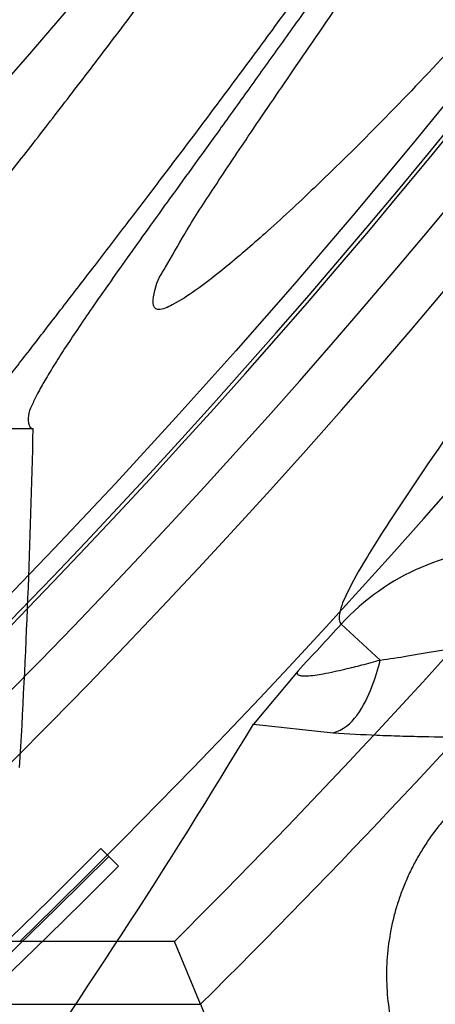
# Model space of a CAD drawing. Header units: millimetres. Extents: x 0 to 297, y 0 to 210.
# Tile 87 of 256: x 141.6866 to 141.7186, y 93.1453 to 93.2211. Entities that reach past the tile are written whole.
import ezdxf

# ---------------------------------------------------------------- set-up
doc = ezdxf.new("R2010")
doc.units = ezdxf.units.MM
doc.header["$LTSCALE"] = 16.335
doc.layers.get('0').update_dxf_attribs({"linetype": 'CONTINUOUS'})
for name, color, linetype in [('01_GLOBAL', 7, 'CONTINUOUS'), ('INTFCLR_1', 7, 'CONTINUOUS'), ('INTFCLR_144815', 7, 'CONTINUOUS')]:
    doc.layers.add(name, color=color, linetype=linetype)

msp = doc.modelspace()

# ---------------------------------------------------------------- linework, layer by layer
at = {"color": 7, "linetype": 'Continuous'}
msp.add_circle((142.5788034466, 92.2083412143), 3.42, dxfattribs=at)
at = {"color": 9, "linetype": 'Continuous'}
msp.add_arc((142.5788034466, 92.2083412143), 3.3761688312, 92.9674534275, 177.0325465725, dxfattribs=at)
at = {"layer": '01_GLOBAL', "color": 7, "linetype": 'Continuous'}
msp.add_circle((142.5788034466, 92.2083412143), 3.465, dxfattribs=at)
at = {"layer": 'INTFCLR_1', "color": 6, "linetype": 'Continuous'}
for radius in [0.5431065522, 0.5161422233]:
    msp.add_arc((141.273551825, 93.5765928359), radius, 270, 90.00000002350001, dxfattribs=at)
for points, knots in [([(141.6277114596, 93.9635928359), (141.62722335, 93.9635928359), (141.6272941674, 93.9616186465), (141.6286240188, 93.9602168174), (141.6303773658, 93.9574436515), (141.6330579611, 93.9541787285), (141.636536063, 93.9498851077), (141.6409148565, 93.9446589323), (141.6460561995, 93.938503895), (141.6515635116, 93.9318371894), (141.6570035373, 93.92513003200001), (141.6620669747, 93.9187433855), (141.6667156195, 93.9127488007), (141.6709428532, 93.907173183), (141.6747632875, 93.9020253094), (141.678203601, 93.89729346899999), (141.6812975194, 93.892957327), (141.684076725, 93.8889918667), (141.6865629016, 93.8853864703), (141.6887839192, 93.8821174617), (141.6907670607, 93.879157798), (141.6925435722, 93.87647309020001), (141.6941233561, 93.874058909), (141.6955259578, 93.8718932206), (141.6967707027, 93.86995357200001), (141.6978866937, 93.8681999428), (141.6988796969, 93.86662771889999), (141.6997620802, 93.86522135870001), (141.7005836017, 93.8639042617), (141.7014128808, 93.86256652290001), (141.7023097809, 93.86111046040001), (141.7032931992, 93.8595026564), (141.7043734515, 93.85772284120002), (141.7055619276, 93.8557478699), (141.706875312, 93.8535443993), (141.7083246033, 93.8510862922), (141.7099237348, 93.84834019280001), (141.7116817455, 93.8452798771), (141.7136163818, 93.8418602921), (141.7157436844, 93.8380349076), (141.7180830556, 93.833744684), (141.7206593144, 93.82891480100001), (141.7234900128, 93.82347305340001), (141.726590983, 93.8173359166), (141.7299816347, 93.810401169), (141.7336899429, 93.8025259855), (141.7377398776, 93.7935382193), (141.7421529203, 93.78321811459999), (141.7469453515, 93.7713014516), (141.7521299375, 93.7574106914), (141.7576364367, 93.74122679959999), (141.7631009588, 93.7231958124), (141.7681397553, 93.7040775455), (141.7724835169, 93.68473862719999), (141.7760959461, 93.6653468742), (141.7789762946, 93.645979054), (141.7811396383, 93.6266321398), (141.78259316, 93.6073517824), (141.7833500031, 93.5881192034), (141.7834187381, 93.5689647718), (141.782807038, 93.54987085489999), (141.7815194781, 93.5308399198), (141.7795595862, 93.51188722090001), (141.7769236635, 93.4929746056), (141.7736112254, 93.47412732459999), (141.7696058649, 93.4553044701), (141.7649044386, 93.43652991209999), (141.7595680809, 93.41806413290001), (141.7539109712, 93.4008043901), (141.7483372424, 93.3854818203), (141.7431614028, 93.3723954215), (141.7384031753, 93.3611505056), (141.7340415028, 93.3514143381), (141.7300563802, 93.34293319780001), (141.7264192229, 93.3354991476), (141.7231040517, 93.3289574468), (141.7200858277, 93.32318225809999), (141.7173473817, 93.3180790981), (141.7148681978, 93.3135654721), (141.7126227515, 93.30956018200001), (141.7105887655, 93.305996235), (141.7087453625, 93.3028169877), (141.7070795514, 93.29998482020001), (141.705579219, 93.29746570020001), (141.7042282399, 93.2952218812), (141.7030062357, 93.2932118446), (141.701896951, 93.29140311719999), (141.7008702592, 93.2897422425), (141.6998448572, 93.28809591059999), (141.698741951, 93.2863382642), (141.697495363, 93.2843681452), (141.6960930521, 93.28217288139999), (141.6945138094, 93.27972619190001), (141.6927331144, 93.2769994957), (141.6907308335, 93.2739717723), (141.6884841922, 93.27062245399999), (141.6859642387, 93.26692415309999), (141.6831423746, 93.2628508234), (141.6799866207, 93.2583791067), (141.6764721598, 93.2534967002), (141.6725652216, 93.248182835), (141.668231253, 93.2424190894), (141.6634587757, 93.2362207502), (141.6582464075, 93.2296072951), (141.6526341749, 93.2226555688), (141.646910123, 93.21570810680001), (141.6415439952, 93.20927720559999), (141.6369559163, 93.20380754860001), (141.633315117, 93.19932400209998), (141.6305101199, 93.19592415), (141.6286771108, 93.1930397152), (141.6273060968, 93.1916061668), (141.6272194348, 93.1895928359), (141.6277114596, 93.1895928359)], [0, 0, 0, 0, 0.0017146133, 0.0041239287, 0.0077631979, 0.0127375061, 0.019147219, 0.0271011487, 0.0367138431, 0.0473099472, 0.0574795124, 0.0670486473, 0.07593967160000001, 0.0841262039, 0.0916267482, 0.0984583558, 0.1046766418, 0.1103381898, 0.1154683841, 0.1200606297, 0.1242209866, 0.1279830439, 0.1313690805, 0.1343557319, 0.1370466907, 0.1394649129, 0.141657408, 0.1435788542, 0.1452969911, 0.147110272, 0.1491076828, 0.1513042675, 0.1537308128, 0.1564212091, 0.1594011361, 0.1627417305, 0.1664450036, 0.1705638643, 0.1751393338, 0.1802462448, 0.1859394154, 0.1923045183, 0.1994748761, 0.2074861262, 0.2164579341, 0.2265900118, 0.2380620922, 0.2510852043, 0.2660147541, 0.2831767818, 0.3031618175, 0.3260557, 0.3493456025, 0.3725974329, 0.3956655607, 0.4186206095, 0.4413650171, 0.4640353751, 0.4865253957, 0.5089623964, 0.531306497, 0.5536180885, 0.5759523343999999, 0.598223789, 0.6206818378, 0.6431588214, 0.6658101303, 0.6886542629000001, 0.710664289, 0.7296002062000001, 0.7459208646, 0.7600932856, 0.7724882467, 0.7833944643, 0.793008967, 0.8015592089, 0.8091555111, 0.8158987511, 0.8219029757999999, 0.8272448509, 0.832028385, 0.8363175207, 0.8401542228, 0.8435703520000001, 0.8466171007, 0.8493545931, 0.8518335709, 0.8540704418, 0.8562135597, 0.8586467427, 0.8613594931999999, 0.864403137, 0.8677972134, 0.87158895, 0.8758429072, 0.8805481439, 0.8857559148, 0.8915631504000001, 0.8979547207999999, 0.9049814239, 0.9126947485, 0.9211229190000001, 0.9303127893, 0.9401736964, 0.9507020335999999, 0.9616958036, 0.9717974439, 0.9801138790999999, 0.9868020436, 0.9920080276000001, 0.9957951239, 0.9982716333, 1, 1, 1, 1]), ([(141.6277114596, 93.1895928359), (141.628171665, 93.1895928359), (141.6293857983, 93.19006169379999), (141.6315047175, 93.19118839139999), (141.6344755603, 93.1931057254), (141.6382959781, 93.1958294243), (141.6430293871, 93.1994736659), (141.6486619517, 93.204090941), (141.6548706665, 93.2094848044), (141.6611699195, 93.2152477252), (141.6671157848, 93.2209450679), (141.6725640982, 93.22637349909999), (141.6775235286, 93.2314965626), (141.6820174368, 93.23628843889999), (141.6860792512, 93.24074344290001), (141.6897364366, 93.2448601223), (141.6930192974, 93.248641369), (141.695970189, 93.25211257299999), (141.6986132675, 93.2552811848), (141.7009775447, 93.25816358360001), (141.7030883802, 93.2607771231), (141.7049778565, 93.2631493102), (141.7066938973, 93.26533073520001), (141.7083843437, 93.267503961), (141.7101852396, 93.2698473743), (141.7120971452, 93.2723692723), (141.7139888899, 93.2749001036), (141.7158471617, 93.2774191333), (141.7177807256, 93.2800762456), (141.719921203, 93.2830619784), (141.7223135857, 93.2864552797), (141.7249869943, 93.2903210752), (141.7279695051, 93.29472983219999), (141.7312859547, 93.2997545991), (141.7349620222, 93.3054853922), (141.739037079, 93.3120481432), (141.7435494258, 93.3195877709), (141.7485344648, 93.32828125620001), (141.7540294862, 93.3383627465), (141.760066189, 93.3501066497), (141.766684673, 93.36392390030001), (141.7737557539, 93.3800111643), (141.780825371, 93.39786298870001), (141.7874356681, 93.4166847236), (141.7933066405, 93.4357633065), (141.7983875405, 93.454912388), (141.8026952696, 93.4741114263), (141.8062277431, 93.4932588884), (141.8090134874, 93.5124067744), (141.811058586, 93.53147350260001), (141.8123825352, 93.5504894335), (141.8129971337, 93.5694357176), (141.8129122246, 93.5883156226), (141.8121342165, 93.6071403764), (141.8106673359, 93.62589803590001), (141.8085112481, 93.6445966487), (141.8056642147, 93.6632334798), (141.8021262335, 93.68178000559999), (141.7978831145, 93.7002777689), (141.7929277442, 93.71870359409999), (141.7872355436, 93.7370788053), (141.7808222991, 93.75530999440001), (141.7739442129, 93.77270942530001), (141.7670434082, 93.78846903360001), (141.7605810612, 93.8020326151), (141.7546880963, 93.8135696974), (141.7493295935, 93.823472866), (141.7444701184, 93.8320171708), (141.7400702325, 93.83943301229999), (141.7360941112, 93.8458959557), (141.7325006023, 93.8515538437), (141.7292596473, 93.8565142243), (141.726339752, 93.8608753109), (141.7237187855, 93.86470654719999), (141.7213647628, 93.8680818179), (141.7192605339, 93.87104888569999), (141.717372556, 93.87367216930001), (141.7156764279, 93.8759981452), (141.7140548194, 93.87819543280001), (141.7123690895, 93.88045363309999), (141.7105117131, 93.88291035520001), (141.7085985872, 93.8854056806), (141.7066793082, 93.8878747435), (141.7047357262, 93.8903431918), (141.7026024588, 93.8930148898), (141.7002196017, 93.8959525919), (141.69755058, 93.8991866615), (141.6945697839, 93.9027308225), (141.6912418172, 93.90660370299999), (141.6875371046, 93.9108152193), (141.6834171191, 93.91537787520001), (141.6788518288, 93.92028969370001), (141.6738154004, 93.9255385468), (141.6682758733, 93.9311042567), (141.6622344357, 93.93693821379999), (141.6557918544, 93.9428789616), (141.6493931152, 93.94847737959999), (141.6435362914, 93.95331061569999), (141.6386043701, 93.9571286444), (141.6346411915, 93.9599686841), (141.6315795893, 93.9619541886), (141.6294126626, 93.96311226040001), (141.6281767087, 93.9635928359), (141.6277114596, 93.9635928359)], [0, 0, 0, 0, 0.0015510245, 0.0042404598, 0.008161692, 0.0134191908, 0.0200669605, 0.0282845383, 0.0379646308, 0.04778133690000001, 0.0570562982, 0.0657163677, 0.0737008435, 0.0810864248, 0.08785639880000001, 0.09401872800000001, 0.09964461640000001, 0.1047327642, 0.1093734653, 0.1135510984, 0.1172970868, 0.1206958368, 0.1237721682, 0.1266512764, 0.1299751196, 0.1337328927, 0.1373171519, 0.1406241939, 0.1442827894, 0.1483924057, 0.1530055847, 0.1582756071, 0.1642330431, 0.1709447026, 0.1785661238, 0.1871788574, 0.1969791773, 0.2081785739, 0.2209513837, 0.2356728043, 0.2526768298, 0.2725784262, 0.2948857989, 0.3173719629, 0.3397942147, 0.362144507, 0.3841260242, 0.4060931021, 0.4277499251, 0.4493238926, 0.4707068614, 0.4919794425, 0.5131973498, 0.5343237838, 0.5554641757, 0.5765947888, 0.5977467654, 0.6189899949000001, 0.6402145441, 0.6616941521, 0.6832817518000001, 0.7050322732, 0.7268136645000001, 0.7463228, 0.7630041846, 0.7774428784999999, 0.7899800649, 0.8009502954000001, 0.8105690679, 0.8190401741, 0.8265233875, 0.8331581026, 0.8390096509, 0.8442114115, 0.8488026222, 0.8528784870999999, 0.8564706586, 0.8596954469, 0.8625805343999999, 0.8656744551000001, 0.8691928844, 0.8729603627, 0.8762716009, 0.879732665, 0.8835489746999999, 0.8877941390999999, 0.8924809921, 0.8976810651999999, 0.9034017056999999, 0.9096904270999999, 0.916584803, 0.9241199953, 0.932290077, 0.9411002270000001, 0.9505839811, 0.960593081, 0.9706330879, 0.9792338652, 0.9861845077, 0.991642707, 0.9956806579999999, 0.9984319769, 1, 1, 1, 1])]:
    msp.add_open_spline(points, degree=3, knots=knots, dxfattribs=at)
at = {"layer": 'INTFCLR_1', "color": 9, "linetype": 'Continuous'}
for points, knots in [([(141.7274621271, 93.7444100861), (141.7315912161, 93.73260804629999), (141.7390893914, 93.7083558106), (141.7462276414, 93.6771830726), (141.7497519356, 93.6563636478), (141.7511690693, 93.6465420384), (141.7520562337, 93.63993331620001), (141.7542266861, 93.62172821), (141.7563129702, 93.5917074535), (141.7560193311, 93.56158016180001), (141.75492511, 93.5431617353), (141.7544248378, 93.53644044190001), (141.7535799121, 93.5264371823), (141.7512498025, 93.5051367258), (141.7458257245, 93.4730218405), (141.7391945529, 93.44635307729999), (141.7346932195, 93.43104762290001), (141.7328673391, 93.4250457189), (141.7295794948, 93.4147503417), (141.7226337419, 93.3948776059), (141.7115361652, 93.3677887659), (141.7001192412, 93.3445285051), (141.6927555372, 93.3309518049), (141.6900841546, 93.32616319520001), (141.6861147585, 93.3191771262), (141.6775648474, 93.3047783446), (141.6639972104, 93.28405809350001), (141.6473654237, 93.26144055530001), (141.6353721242, 93.2466858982), (141.6284582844, 93.2385874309), (141.6258517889, 93.2355648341), (141.6214530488, 93.2305373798), (141.6133270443, 93.2214911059), (141.6044845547, 93.2120682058), (141.5965053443, 93.2037254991), (141.5917239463, 93.1987068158), (141.5879282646, 93.1946089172), (141.5854794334, 93.19177211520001), (141.5841304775, 93.1899788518), (141.5835709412, 93.18902726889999), (141.5832318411, 93.1883445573), (141.5833749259, 93.1874561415), (141.5852684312, 93.18784244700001), (141.5873513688, 93.1888408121), (141.5911230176, 93.19087984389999), (141.5947207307, 93.1931715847), (141.5976748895, 93.1951401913), (141.5995705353, 93.1964436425), (141.602756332, 93.1986733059), (141.6078515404, 93.20240372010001), (141.6149715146, 93.20793848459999), (141.62561538, 93.21669735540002), (141.6351418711, 93.22524116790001), (141.6434777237, 93.2332353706), (141.649452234, 93.23913163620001), (141.6602195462, 93.2502334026), (141.6755659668, 93.26754542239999), (141.6935858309, 93.2905631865), (141.7064887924, 93.3094194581), (141.7141583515, 93.3216829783), (141.7169899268, 93.32634221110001), (141.721250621, 93.3334910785), (141.7303494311, 93.3495428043), (141.743335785, 93.375597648), (141.7522698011, 93.3973723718), (141.7564146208, 93.40865082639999)], [0, 0, 0, 0, 0.0419354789, 0.08505031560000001, 0.1071497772, 0.1127379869, 0.1183317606, 0.1295131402, 0.1742263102, 0.2191466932, 0.230445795, 0.2361065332, 0.241751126, 0.2641147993, 0.3079545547, 0.3508736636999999, 0.3561840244, 0.3614616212, 0.3719139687, 0.3924297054, 0.4320526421, 0.4700131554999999, 0.4792642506, 0.483852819, 0.4884035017, 0.5062126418, 0.5400088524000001, 0.5714206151, 0.6003317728, 0.6037560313, 0.6071340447, 0.6137178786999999, 0.6261602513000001, 0.6479155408, 0.6570536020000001, 0.6648783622, 0.6711643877, 0.6757843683, 0.6774462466, 0.6786751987, 0.6794900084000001, 0.6799813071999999, 0.6813020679, 0.6842478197, 0.6888651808, 0.6950795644, 0.6987591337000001, 0.70073729, 0.7027989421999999, 0.7117993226, 0.7219139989, 0.7330405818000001, 0.7580265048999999, 0.7648041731, 0.7717766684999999, 0.7861782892, 0.816667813, 0.8493175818, 0.8841610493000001, 0.8932352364, 0.8978283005, 0.9024468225, 0.9211469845, 0.9596997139, 1, 1, 1, 1]), ([(141.5894748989, 93.1895928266), (141.5892979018, 93.1895928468), (141.5888645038, 93.1896782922), (141.5888868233, 93.190457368), (141.5893505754, 93.1912589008), (141.5901524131, 93.1924502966), (141.5913747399, 93.19393289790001), (141.5929802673, 93.19575471), (141.5949656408, 93.1978911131), (141.5971947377, 93.2002239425), (141.5996190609, 93.2027196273), (141.6031782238, 93.2063557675), (141.6105296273, 93.21384324), (141.6195432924, 93.22320786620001), (141.6278287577, 93.2322027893), (141.6323134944, 93.2372021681), (141.6349707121, 93.240207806), (141.642015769, 93.24825737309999), (141.6542358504, 93.2629238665), (141.6711890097, 93.2854196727), (141.6850238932, 93.3060388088), (141.6937443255, 93.3203727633), (141.6977917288, 93.32732574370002), (141.7005148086, 93.332090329), (141.7080176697, 93.34559306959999), (141.7196527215, 93.3687304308), (141.7309710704, 93.39569854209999), (141.7380553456, 93.41548603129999), (141.7414080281, 93.4257353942), (141.74326968, 93.43170979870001), (141.7478571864, 93.44693850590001), (141.754617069, 93.4734775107), (141.7601493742, 93.50545404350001), (141.7625257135, 93.5266628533), (141.7633872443, 93.5366215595), (141.7638973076, 93.5433123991), (141.7650129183, 93.56164671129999), (141.7653124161, 93.591641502), (141.7631848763, 93.6215275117), (141.7609722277, 93.63964749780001), (141.7600677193, 93.64622607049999), (141.758622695, 93.65600410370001), (141.7550282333, 93.6767350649), (141.7477475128, 93.7077732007), (141.7401050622, 93.7319029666), (141.7358975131, 93.7436438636)], [0, 0, 0, 0, 0.0008731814, 0.0017184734, 0.0032338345, 0.0055641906, 0.008732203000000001, 0.0127298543, 0.0175349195, 0.0231216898, 0.028646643, 0.0346996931, 0.0482229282, 0.0804128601, 0.09881585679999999, 0.1085510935, 0.1135452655, 0.1186072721, 0.1613234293, 0.207686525, 0.2575125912, 0.2837456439, 0.2904463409, 0.297201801, 0.3108185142, 0.3666506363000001, 0.4248611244, 0.4549770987, 0.470314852, 0.4780577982, 0.4858479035, 0.548777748, 0.6130125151, 0.6457681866, 0.6540348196, 0.6623247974, 0.6788712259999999, 0.7446474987, 0.8101274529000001, 0.8265054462, 0.8346996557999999, 0.8428862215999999, 0.8752668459, 0.9384715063, 1, 1, 1, 1]), ([(141.7649089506, 93.40958046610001), (141.7606921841, 93.39835655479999), (141.7516012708, 93.3766851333), (141.7383996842, 93.35077737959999), (141.729153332, 93.334819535), (141.7248221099, 93.3277097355), (141.7219426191, 93.32307423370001), (141.7141390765, 93.3108664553), (141.7010108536, 93.29209676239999), (141.682686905, 93.26919478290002), (141.6670865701, 93.25197248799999), (141.6561431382, 93.24092770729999), (141.6500687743, 93.23505894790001), (141.641588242, 93.22709638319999), (141.6318993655, 93.2185878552), (141.6210804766, 93.2098664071), (141.6138416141, 93.2043518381), (141.6086624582, 93.2006343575), (141.6054252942, 93.19841171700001), (141.6034970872, 93.1971115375), (141.6005042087, 93.19514859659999), (141.596782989, 93.19285223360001), (141.5933015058, 93.19093154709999), (141.5910052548, 93.189929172), (141.589904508, 93.1895927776), (141.5894748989, 93.1895928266)], [0, 0, 0, 0, 0.1254315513, 0.2455803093, 0.303919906, 0.3183349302, 0.3326730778, 0.3610075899, 0.4699051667, 0.5720939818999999, 0.66765685, 0.7128428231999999, 0.7347306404, 0.7560139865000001, 0.8345380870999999, 0.8695395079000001, 0.9013775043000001, 0.9297258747, 0.9362221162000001, 0.9424563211, 0.9540556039, 0.9736565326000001, 0.9882336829, 0.9955056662, 1, 1, 1, 1])]:
    msp.add_open_spline(points, degree=3, knots=knots, dxfattribs=at)
at = {"layer": 'INTFCLR_144815', "color": 6, "linetype": 'Continuous'}
for p, q in [((141.6367999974, 93.1895928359), (141.6876600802, 93.1895928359)), ((141.7080746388, 93.1709651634), (141.7046250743, 93.1668597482)), ((141.6942338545, 93.15591080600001), (141.6928725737, 93.1572720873)), ((141.6985508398, 93.15013245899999), (141.6866218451, 93.15013245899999)), ((141.7005461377, 93.14529233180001), (141.6985508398, 93.1501324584)), ((141.7005461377, 93.14529233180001), (141.7186447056, 93.1003540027))]:
    msp.add_line(p, q, dxfattribs=at)
at = {"layer": 'INTFCLR_144815', "color": 9, "linetype": 'Continuous'}
for p, q in [((141.7113926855, 93.174548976), (141.7144009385, 93.17178667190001)), ((141.7046251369, 93.16685974), (141.710783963, 93.1661924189)), ((141.6612112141, 93.14529233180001), (141.7005461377, 93.14529233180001))]:
    msp.add_line(p, q, dxfattribs=at)
at = {"layer": 'INTFCLR_144815', "color": 6, "linetype": 'Continuous'}
for radius in [0.5743020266, 0.5472855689]:
    msp.add_circle((141.273551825, 93.5765928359), radius, dxfattribs=at)
for centre, radius, start, end in [((141.273551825, 93.5765928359), 0.7917112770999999, 313.9937911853, 154.5150993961), ((141.273551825, 93.5765928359), 0.7647112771, 312.9543589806, 154.5144414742), ((141.273551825, 93.5765928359), 0.73941501, 282.2440355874, 71.2863570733), ((141.273551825, 93.5765928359), 0.5949342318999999, 45.0000000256, 314.9999999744), ((141.273551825, 93.5765928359), 0.5938695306, 44.999999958, 315.000000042), ((141.273551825, 93.5765928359), 0.5930090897, 44.99999997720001, 315.0000000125), ((141.273551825, 93.5765928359), 0.5834285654, 308.490992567, 51.50900743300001), ((141.273551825, 93.5765928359), 0.5760164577, 313.9992414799, 46.00075850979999), ((141.273551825, 93.5765928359), 0.5361020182, 295.6072723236, 334.3927276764), ((141.273551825, 93.5765928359), 0.5090855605, 297.0737153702, 332.9262846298), ((141.273551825, 93.5765928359), 0.6020735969, 314.9016631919, 323.3180519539), ((141.6863262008, 92.4909962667), 0.6591358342, 89.97430089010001, 91.1900020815)]:
    msp.add_arc(centre, radius, start, end, dxfattribs=at)
at = {"layer": 'INTFCLR_144815', "color": 9, "linetype": 'Continuous'}
for centre, radius, start, end in [((141.273551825, 93.5765928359), 0.7345008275, 292.4997540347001, 54.0964566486), ((141.2735550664, 93.5765943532), 0.6625959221, 292.4997540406, 54.09645665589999), ((141.2735749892, 93.5765983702), 0.6513931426, 311.2505121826, 48.7494878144), ((141.2735518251, 93.5765928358), 0.5937131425, 314.0862202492, 45.9137797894), ((141.273551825, 93.5765928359), 0.5795156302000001, 313.8592910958, 46.1407088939), ((141.273551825, 93.5765928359), 0.5757241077, 314.0319604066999, 45.9680396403), ((141.273551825, 93.5765928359), 0.7495956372, 203.8266800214, 313.0809380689), ((141.273551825, 93.5765928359), 0.7585963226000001, 203.8278898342, 312.5732768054), ((141.273551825, 93.5765928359), 0.7855942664, 203.8266800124, 319.1799903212), ((141.2735518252, 93.5765928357), 0.6069137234, 314.7125410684, 323.1719395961), ((141.2735518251, 93.5765928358), 0.6545224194, 309.832493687, 323.1675063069), ((141.7246515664, 93.1623742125), 0.0180006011, 89.01775294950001, 137.4407735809), ((141.2735517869, 93.5765928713), 0.5944274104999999, 316.9697868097, 317.4405449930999)]:
    msp.add_arc(centre, radius, start, end, dxfattribs=at)
at = {"layer": 'INTFCLR_144815', "color": 6, "linetype": 'Continuous'}
for centre, major_axis, ratio, start_param, end_param in [((141.273551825, 93.20637277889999), (0, 0.5556123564), 0.7456587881, -1.6480224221, -1.6010017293), ((141.273551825, 93.4438288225), (0, 0.5246426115), 0.9674516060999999, -2.2743411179, -2.1269453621)]:
    msp.add_ellipse(centre, major_axis=major_axis, ratio=ratio, start_param=start_param, end_param=end_param, dxfattribs=at)
for points, knots in [([(141.6746009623, 93.1760929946), (141.6743294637, 93.1760979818), (141.6739346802, 93.1770195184), (141.6745467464, 93.1778388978), (141.6750158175, 93.17883374), (141.6756162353, 93.1797931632), (141.6763427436, 93.18091902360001), (141.6772268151, 93.1822020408), (141.6782605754, 93.1836515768), (141.6794495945, 93.1852715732), (141.6807951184, 93.18706860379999), (141.6822994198, 93.18904864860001), (141.6839649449, 93.1912193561), (141.6857956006, 93.1935906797), (141.6877946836, 93.1961725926), (141.6899625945, 93.1989721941), (141.6922956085, 93.2019921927), (141.6947877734, 93.2052332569), (141.6974360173, 93.20870055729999), (141.7002434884, 93.21240829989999), (141.7032142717, 93.2163732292), (141.7063442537, 93.22060254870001), (141.7096232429, 93.2250961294), (141.7130388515, 93.22985135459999), (141.7165811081, 93.2348694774), (141.7202374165, 93.2401484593), (141.7239937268, 93.2456843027), (141.7278347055, 93.251470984), (141.731743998, 93.2575005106), (141.735704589, 93.26376313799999), (141.7396991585, 93.2702476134), (141.7437104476, 93.2769414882), (141.7477216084, 93.28383147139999), (141.7517165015, 93.2909037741), (141.7556799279, 93.2981444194), (141.7595977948, 93.3055395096), (141.7634572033, 93.3130754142), (141.767246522, 93.3207389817), (141.7709553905, 93.32851766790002), (141.7745746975, 93.3363996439), (141.7780965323, 93.3443738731), (141.7815140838, 93.35243008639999), (141.7848215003, 93.3605586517), (141.7880144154, 93.3687521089), (141.7910827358, 93.3769863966), (141.7940232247, 93.38525192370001), (141.7968372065, 93.39355072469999), (141.7995279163, 93.40189302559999), (141.8020958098, 93.4102817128), (141.8045374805, 93.4187064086), (141.8068514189, 93.42716225), (141.8090350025, 93.4356385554), (141.811086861, 93.444127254), (141.8130074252, 93.4526268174), (141.8147973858, 93.4611370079), (141.8164574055, 93.4696578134), (141.8179878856, 93.4781882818), (141.8193889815, 93.4867260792), (141.8206608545, 93.49526836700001), (141.8218038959, 93.5038134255), (141.8228186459, 93.5123607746), (141.8237055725, 93.5209097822), (141.8244651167, 93.5294599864), (141.8250976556, 93.5380107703), (141.8256035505, 93.54656205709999), (141.825983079, 93.55511352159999), (141.8262364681, 93.5636652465), (141.8263638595, 93.57221696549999), (141.8263653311, 93.5807687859), (141.8262408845, 93.58932047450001), (141.825990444, 93.5978721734), (141.8256138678, 93.6064236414), (141.8251109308, 93.61497493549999), (141.8244813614, 93.6235256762), (141.8237248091, 93.6320757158), (141.8228408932, 93.64062454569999), (141.821829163, 93.64917180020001), (141.8206891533, 93.6577167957), (141.8194203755, 93.6662587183), (141.8180223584, 93.67479645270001), (141.8164946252, 93.6833288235), (141.8148367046, 93.6918545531), (141.8130483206, 93.7003713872), (141.8111294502, 93.708876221), (141.8090801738, 93.7173660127), (141.8069004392, 93.7258386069), (141.8045900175, 93.7342926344), (141.8021489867, 93.7427256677), (141.7995780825, 93.7511333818), (141.7968786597, 93.7595102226), (141.794052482, 93.76785030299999), (141.7911015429, 93.7761479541), (141.7880284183, 93.78439680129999), (141.7848363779, 93.7925896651), (141.7815294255, 93.8007186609), (141.7781123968, 93.8087751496), (141.7745910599, 93.8167496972), (141.7709722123, 93.8246320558), (141.7672637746, 93.83241116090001), (141.7634748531, 93.84007518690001), (141.7596157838, 93.8476116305), (141.7556981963, 93.85500733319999), (141.7517349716, 93.8622486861), (141.7477402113, 93.8693217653), (141.7437291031, 93.8762126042), (141.7397177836, 93.8829074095), (141.7357230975, 93.8893928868), (141.7317622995, 93.8956565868), (141.7278527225, 93.90168723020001), (141.7240113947, 93.9074750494), (141.7202546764, 93.9130120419), (141.7165979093, 93.9182921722), (141.7130551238, 93.92331147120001), (141.7096387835, 93.92806808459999), (141.7063596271, 93.93256220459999), (141.7032265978, 93.9367959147), (141.7002468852, 93.9407729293), (141.6974259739, 93.9444983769), (141.6947677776, 93.947978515), (141.6922747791, 93.9512204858), (141.689948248, 93.9542320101), (141.6877884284, 93.957021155), (141.6857947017, 93.9595961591), (141.6839658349, 93.96196516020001), (141.6823001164, 93.9641361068), (141.6807955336, 93.9661165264), (141.6794499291, 93.96791362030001), (141.6782609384, 93.9695336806), (141.6772266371, 93.97098359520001), (141.6763438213, 93.9722659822), (141.6756133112, 93.9733940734), (141.6750243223, 93.9743472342), (141.6745991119, 93.9751992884), (141.6741632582, 93.9759468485), (141.6741898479, 93.9770851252), (141.6746009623, 93.97709267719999)], [0, 0, 0, 0, 0.0009311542, 0.0023661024, 0.0034197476, 0.004708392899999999, 0.006238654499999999, 0.0080169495, 0.0100497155, 0.0123440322, 0.0149074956, 0.0177478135, 0.0208710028, 0.0242896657, 0.0280205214, 0.0320682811, 0.0364316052, 0.0411066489, 0.04608797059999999, 0.0513925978, 0.0570544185, 0.0630770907, 0.069434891, 0.0761294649, 0.08315356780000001, 0.09049758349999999, 0.0981493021, 0.1060937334, 0.1143137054, 0.1227901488, 0.1315025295, 0.1404294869, 0.1495493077, 0.1588404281, 0.1682819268, 0.1778537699, 0.1875370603, 0.197314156, 0.207168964, 0.217086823, 0.2270545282, 0.2370604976, 0.2470942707, 0.2571461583, 0.2672135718, 0.2772260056, 0.2872285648, 0.2972614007, 0.3072826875, 0.3173107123, 0.3273382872, 0.3373435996, 0.3473246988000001, 0.3572841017, 0.367223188, 0.3771444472, 0.387051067, 0.3969410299, 0.4068119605, 0.4166652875, 0.4265028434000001, 0.4363264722, 0.4461370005, 0.4559367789, 0.4657270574, 0.4755104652, 0.4852884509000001, 0.4950636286, 0.5048374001, 0.5146124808, 0.5243903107, 0.5341735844, 0.5439637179, 0.5537632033, 0.5635732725, 0.5733961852, 0.5832332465, 0.5930862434, 0.6029564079, 0.6128446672, 0.6227518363, 0.6326790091, 0.6426268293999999, 0.6525927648, 0.6625749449, 0.6725742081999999, 0.6825911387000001, 0.6926266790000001, 0.7026779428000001, 0.7127386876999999, 0.7228052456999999, 0.7328732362, 0.7429368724, 0.7529895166, 0.7630233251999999, 0.7730292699, 0.7829971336, 0.7929151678, 0.8027701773, 0.8125475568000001, 0.8222311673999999, 0.8318035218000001, 0.8412455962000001, 0.8505374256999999, 0.8596580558, 0.8685859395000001, 0.8772993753, 0.8857769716, 0.8939982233, 0.9019439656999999, 0.9095970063, 0.9169424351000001, 0.9239679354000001, 0.9306640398, 0.9370242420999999, 0.9430448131, 0.9487246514, 0.9540648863, 0.9590688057, 0.9637413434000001, 0.9680887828, 0.9721183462, 0.9758379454, 0.9792560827, 0.9823810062, 0.9852211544, 0.9877847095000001, 0.9900792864, 0.992112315, 0.993890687, 0.995421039, 0.9967097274, 0.9977633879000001, 0.9985900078, 1, 1, 1, 1]), ([(141.6876600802, 93.9635928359), (141.6873876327, 93.9635928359), (141.6869901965, 93.9626640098), (141.6875708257, 93.9618304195), (141.6880138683, 93.96081402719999), (141.6885845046, 93.9598337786), (141.6892758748, 93.95868324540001), (141.6901180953, 93.95737211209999), (141.6911032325, 93.9558912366), (141.6922361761, 93.95423713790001), (141.693517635, 93.95240368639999), (141.6949495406, 93.9503850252), (141.696533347, 93.9481745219), (141.6982702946, 93.94576541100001), (141.7001613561, 93.9431504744), (141.702206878, 93.9403225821), (141.7044067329, 93.93727439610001), (141.7067598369, 93.9339990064), (141.7092643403, 93.9304896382), (141.7119171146, 93.9267403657), (141.7147138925, 93.9227459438), (141.7176489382, 93.9185023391), (141.7207150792, 93.9140067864), (141.7239035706, 93.9092581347), (141.7272041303, 93.90425699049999), (141.7306050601, 93.8990057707), (141.7340933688, 93.8935087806), (141.737654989, 93.8877721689), (141.7412750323, 93.881803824), (141.7449380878, 93.87561318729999), (141.7486285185, 93.8692110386), (141.7523307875, 93.8626091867), (141.7560297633, 93.8558201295), (141.759710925, 93.848856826), (141.7633605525, 93.841732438), (141.7669658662, 93.83446010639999), (141.7705151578, 93.82705267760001), (141.7739978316, 93.81952255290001), (141.7774044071, 93.81188158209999), (141.7807265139, 93.8041409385), (141.7839568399, 93.7963110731), (141.7870890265, 93.7884017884), (141.7901177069, 93.7804219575), (141.7930382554, 93.77237995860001), (141.7958469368, 93.7642830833), (141.7985405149, 93.75613842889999), (141.8011165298, 93.74795190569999), (141.8035728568, 93.7397293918), (141.8059080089, 93.7314755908), (141.8081207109, 93.7231952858), (141.8102101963, 93.71489212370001), (141.8121758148, 93.70656992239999), (141.814017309, 93.698231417), (141.8157344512, 93.6898796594), (141.8173273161, 93.68151664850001), (141.8187959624, 93.67314474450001), (141.8201406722, 93.66476527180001), (141.8213616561, 93.6563800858), (141.8224592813, 93.6479900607), (141.823433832, 93.6395966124), (141.8242856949, 93.6312001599), (141.8250151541, 93.62280178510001), (141.8256225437, 93.6144016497), (141.8261081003, 93.60600059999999), (141.8264720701, 93.59759857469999), (141.826714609, 93.58919624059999), (141.8268358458, 93.5807934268), (141.8268358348, 93.5723907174), (141.8267145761, 93.56398791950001), (141.8264720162, 93.55558560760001), (141.8261080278, 93.5471836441), (141.8256224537, 93.5387826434), (141.8250150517, 93.5303826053), (141.8242855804, 93.5219843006), (141.823433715, 93.5135879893), (141.8224591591, 93.5051946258), (141.8213615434, 93.496804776), (141.8201405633, 93.4884196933), (141.818795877, 93.48004042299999), (141.8173272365, 93.4716685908), (141.8157344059, 93.4633057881), (141.8140172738, 93.4549540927), (141.8121758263, 93.4466158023), (141.8102102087, 93.43829360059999), (141.8081207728, 93.4299906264), (141.805908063, 93.4217102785), (141.8035729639, 93.4134566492), (141.801116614, 93.4052340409), (141.7985406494, 93.3970476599), (141.7958470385, 93.38890288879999), (141.7930384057, 93.3808061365), (141.7901178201, 93.3727640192), (141.7870891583, 93.3647842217), (141.7839569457, 93.3568748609), (141.7807266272, 93.34904500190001), (141.7774045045, 93.3413043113), (141.7739979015, 93.33366327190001), (141.7705152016, 93.3261330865), (141.7669658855, 93.3187256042), (141.7633605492, 93.3114532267), (141.759710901, 93.30432879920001), (141.7560297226, 93.2973654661), (141.7523307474, 93.29057641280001), (141.748628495, 93.2839745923), (141.7449380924, 93.2775724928), (141.7412750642, 93.27138190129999), (141.737655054, 93.2654136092), (141.7340934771, 93.2596770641), (141.7306052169, 93.25418014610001), (141.7272043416, 93.24892900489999), (141.7239038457, 93.2439279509), (141.7207154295, 93.2391794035), (141.7176493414, 93.23468391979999), (141.7147143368, 93.23044036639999), (141.7119175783, 93.226445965), (141.7092648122, 93.2226966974), (141.7067603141, 93.2191873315), (141.7044071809, 93.2159118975), (141.702207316, 93.21286369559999), (141.700161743, 93.2100357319), (141.6982706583, 93.2074207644), (141.6965336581, 93.2050115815), (141.6949498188, 93.2028010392), (141.6935178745, 93.2007823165), (141.6922363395, 93.1989487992), (141.691103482, 93.19729470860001), (141.6901178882, 93.1958135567), (141.6892769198, 93.1945030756), (141.6885816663, 93.193350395), (141.6880221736, 93.19237622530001), (141.6876198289, 93.19150727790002), (141.6872095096, 93.190741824), (141.687244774, 93.1895928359), (141.6876600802, 93.1895928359)], [0, 0, 0, 0, 0.0009748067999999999, 0.0024843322, 0.0035889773, 0.0049377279, 0.0065370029, 0.0083930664, 0.0105121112, 0.0129009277, 0.0155662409, 0.0185155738, 0.0217561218, 0.0252958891, 0.029142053, 0.0333024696, 0.0377835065, 0.0425919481, 0.0477324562, 0.0532095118, 0.059024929, 0.0651792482, 0.071670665, 0.0784946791, 0.0856442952, 0.09310988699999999, 0.1008792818, 0.1089378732, 0.1172690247, 0.1258543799, 0.1346742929, 0.1437082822, 0.1529356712, 0.1623360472, 0.1718891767, 0.1815756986, 0.1913773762, 0.2012771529, 0.211259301, 0.2213094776, 0.2314148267, 0.2415638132, 0.2517458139, 0.2619526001, 0.2721754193, 0.2824085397, 0.2926450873, 0.3028812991, 0.3131119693, 0.3233349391, 0.3335463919, 0.3437455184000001, 0.3539296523, 0.3640990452, 0.3742517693, 0.3843890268, 0.3945097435, 0.4046157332, 0.4147062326, 0.4247836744, 0.4348478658, 0.4449015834, 0.4549448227, 0.4649806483, 0.4750093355, 0.4850340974, 0.4950553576, 0.5050763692, 0.5150976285, 0.5251223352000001, 0.5351510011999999, 0.5451866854, 0.5552299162, 0.5652834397, 0.5753475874, 0.5854247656, 0.5955152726, 0.6056208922, 0.6157416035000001, 0.6258785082, 0.6360313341, 0.6462002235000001, 0.6563845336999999, 0.6665832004, 0.6767949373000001, 0.6870173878, 0.6972484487, 0.7074841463, 0.7177211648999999, 0.7279537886, 0.7381770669, 0.7483834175, 0.7585658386, 0.7687147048, 0.7788200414, 0.7888703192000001, 0.7988525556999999, 0.8087524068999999, 0.8185541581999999, 0.8282407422, 0.8377939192, 0.8471943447, 0.8564217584, 0.8654556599, 0.8742755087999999, 0.8828608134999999, 0.8911918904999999, 0.8992503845, 0.907019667, 0.9144851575, 0.9216346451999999, 0.9284584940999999, 0.9349497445, 0.9411040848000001, 0.9469194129, 0.9523964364, 0.9575370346, 0.9623454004, 0.9668266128, 0.9709869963, 0.9748333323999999, 0.9783730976, 0.9816137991, 0.9845631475, 0.9872286, 0.9896174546, 0.9917366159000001, 0.9935927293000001, 0.995192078, 0.9965408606, 0.9976455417, 0.9985140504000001, 1, 1, 1, 1]), ([(141.7908088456, 93.5765928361), (141.7908088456, 93.57127953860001), (141.7906525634, 93.5606470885), (141.7899491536, 93.5447010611), (141.7887751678, 93.5287546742), (141.7871271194, 93.51280914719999), (141.7850015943, 93.4968670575), (141.7823948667, 93.48093315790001), (141.7793016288, 93.4650146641), (141.7757175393, 93.4491220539), (141.7716413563, 93.43326967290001), (141.7670698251, 93.4174789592), (141.7620073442, 93.4017749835), (141.7564585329, 93.38619054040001), (141.7504384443, 93.37076715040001), (141.7439673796, 93.3555543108), (141.7370796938, 93.3406137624), (141.7298227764, 93.3260176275), (141.7222605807, 93.3118515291), (141.7144767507, 93.2982091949), (141.7065733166, 93.2851908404), (141.6986695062, 93.27289842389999), (141.6908948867, 93.2614257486), (141.6833811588, 93.2508500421), (141.6762501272, 93.24122325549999), (141.6696044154, 93.2325659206), (141.6635210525, 93.2248708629), (141.6580483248, 93.21810683), (141.6532152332, 93.2122208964), (141.649021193, 93.2071580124), (141.6454650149, 93.20284632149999), (141.6425175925, 93.1992446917), (141.6401862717, 93.1962576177), (141.6383808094, 93.1939484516), (141.6372501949, 93.19201130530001), (141.6363191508, 93.19093734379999), (141.6364430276, 93.1895928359), (141.6367999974, 93.1895928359)], [0, 0, 0, 0, 0.0373969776, 0.0748305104, 0.1123278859, 0.1499208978, 0.1876426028, 0.2255106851, 0.2635438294, 0.3017616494, 0.3401610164, 0.3787310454, 0.4174490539, 0.4562752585, 0.4951477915, 0.5339633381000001, 0.5726158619, 0.6109244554, 0.6486768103, 0.6856239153, 0.7214601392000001, 0.7558561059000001, 0.7884730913, 0.8189949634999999, 0.8471589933, 0.8727898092, 0.8958085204, 0.9161981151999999, 0.9340282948, 0.9494114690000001, 0.9624736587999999, 0.9733586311, 0.9821878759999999, 0.9890812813, 0.9941468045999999, 0.9974875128, 1, 1, 1, 1]), ([(141.6617698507, 93.1760929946), (141.6615040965, 93.17609779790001), (141.6610997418, 93.1769862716), (141.6617182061, 93.17778748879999), (141.6621863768, 93.17874933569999), (141.6627882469, 93.1796796), (141.6635160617, 93.1807709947), (141.6644022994, 93.1820153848), (141.6654390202, 93.1834218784), (141.6666320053, 93.1849944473), (141.6679824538, 93.1867393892), (141.669492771, 93.18866264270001), (141.6711648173, 93.1907708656), (141.6730004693, 93.19307116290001), (141.6750016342, 93.19557147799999), (141.6771699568, 93.1982801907), (141.6795068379, 93.20120624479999), (141.6820130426, 93.20435872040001), (141.6846888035, 93.20774703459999), (141.6875331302, 93.2113801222), (141.6905433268, 93.2152658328), (141.6937142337, 93.21940988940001), (141.6970382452, 93.2238157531), (141.700505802, 93.22848506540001), (141.7041058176, 93.2334180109), (141.7078256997, 93.23861312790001), (141.7116512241, 93.2440668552), (141.7155666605, 93.24977337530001), (141.7195551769, 93.2557248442), (141.723599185, 93.261911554), (141.7276807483, 93.26832222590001), (141.7317819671, 93.2749443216), (141.7358853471, 93.2817643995), (141.7399741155, 93.28876846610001), (141.7440324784, 93.2959423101), (141.7480458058, 93.3032717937), (141.7520007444, 93.3107430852), (141.7558852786, 93.3183428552), (141.7596887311, 93.3260584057), (141.763401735, 93.3338777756), (141.7670161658, 93.3417897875), (141.7705250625, 93.34978408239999), (141.7739225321, 93.35785111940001), (141.7772036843, 93.36598224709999), (141.7803644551, 93.374169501), (141.7834015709, 93.3824057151), (141.7863124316, 93.3906844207), (141.7890950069, 93.3989997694), (141.7917478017, 93.4073466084), (141.7942696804, 93.4157201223), (141.7966599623, 93.4241163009), (141.7989181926, 93.4325313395), (141.8010442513, 93.44096216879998), (141.8030381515, 93.44940584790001), (141.8049001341, 93.45786006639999), (141.806630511, 93.4663226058), (141.8082297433, 93.47479181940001), (141.8096983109, 93.48326611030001), (141.8110367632, 93.4917442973), (141.8122456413, 93.50022525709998), (141.8133255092, 93.50870822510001), (141.8142768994, 93.517192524), (141.8151003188, 93.5256776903), (141.8157962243, 93.5341633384), (141.8163650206, 93.5426492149), (141.81680705, 93.5511351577), (141.8171225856, 93.5596210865), (141.8173118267, 93.568106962), (141.8173538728, 93.5737644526), (141.8173538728, 93.5765928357)], [0, 0, 0, 0, 0.00181501, 0.0045946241, 0.006643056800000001, 0.0091526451, 0.0121366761, 0.0156081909, 0.0195807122, 0.0240687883, 0.0290862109, 0.0346476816, 0.0407671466, 0.0474603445, 0.0547437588, 0.0626358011, 0.0711532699, 0.0803146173, 0.09013637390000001, 0.1006350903, 0.1118217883, 0.1237004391, 0.136266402, 0.1495090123, 0.1634151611, 0.1779670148, 0.1931399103, 0.2089038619, 0.225223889, 0.2420611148, 0.2593736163, 0.2771176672, 0.2952488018, 0.3137228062, 0.3324966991, 0.3515294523, 0.3707824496, 0.3902198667, 0.4098089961, 0.4295201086, 0.4493266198, 0.4692049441, 0.4891342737, 0.5090965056, 0.5290766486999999, 0.5490606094, 0.5690374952, 0.588998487, 0.6089348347, 0.6288413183, 0.6487120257, 0.6685443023, 0.6883346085, 0.7080823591, 0.727785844, 0.7474459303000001, 0.7670626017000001, 0.7866380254, 0.8061732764, 0.8256710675, 0.8451338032, 0.8645648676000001, 0.88396741, 0.9033451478, 0.9227018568, 0.9420414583, 0.9613681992, 0.9806862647, 1, 1, 1, 1]), ([(141.697273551, 93.1987577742), (141.6967799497, 93.19876639), (141.6969977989, 93.20071470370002), (141.6979966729, 93.20218160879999), (141.6994788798, 93.20494463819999), (141.7016336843, 93.20820177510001), (141.7044286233, 93.21240306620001), (141.7078886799, 93.2174400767), (141.7120101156, 93.2234249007), (141.7166417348, 93.2301918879), (141.7214502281, 93.2373217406), (141.7260779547, 93.244329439), (141.7303241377, 93.2508937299), (141.7341755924, 93.2569834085), (141.7376517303, 93.262598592), (141.7407854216, 93.2677615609), (141.7435925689, 93.2724770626), (141.7461025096, 93.2767679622), (141.7483413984, 93.28065915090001), (141.7503553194, 93.2842133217), (141.7523056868, 93.2877024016), (141.7542810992, 93.2912888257), (141.756251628, 93.29492474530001), (141.7580746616, 93.29834009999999), (141.7596819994, 93.3013947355), (141.7610993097, 93.3041215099), (141.7623496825, 93.306553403), (141.7635115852, 93.308836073), (141.7646807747, 93.311157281), (141.7659513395, 93.31370689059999), (141.7673560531, 93.3165600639), (141.7689129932, 93.3197656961), (141.7706388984, 93.3233755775), (141.7725498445, 93.3274446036), (141.7746595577, 93.332028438), (141.7769897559, 93.33720993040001), (141.7795554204, 93.3430711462), (141.7823768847, 93.349717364), (141.7854814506, 93.3572928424), (141.7888947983, 93.3659765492), (141.7926360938, 93.3759843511), (141.796710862, 93.38754701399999), (141.8011256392, 93.4010114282), (141.8057663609, 93.4164953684), (141.8103228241, 93.4334780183), (141.8144933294, 93.4511964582), (141.8181123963, 93.4690259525), (141.8211696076, 93.4869143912), (141.8236662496, 93.5048355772), (141.8256051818, 93.52279889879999), (141.8269849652, 93.5407541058), (141.8278090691, 93.5586917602), (141.8279920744, 93.5706326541), (141.8279920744, 93.5765928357)], [0, 0, 0, 0, 0.0036397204, 0.0085369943, 0.0157954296, 0.0255088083, 0.0378134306, 0.0528137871, 0.0706279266, 0.09136563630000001, 0.1132788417, 0.1340284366, 0.1532798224, 0.1709168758, 0.1871507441, 0.2019689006, 0.2154440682, 0.2276101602, 0.2386187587, 0.2485421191, 0.257728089, 0.268088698, 0.2787291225, 0.288218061, 0.2966314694, 0.3041773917, 0.3108751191, 0.3167920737, 0.3230614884, 0.3300369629, 0.337794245, 0.3465081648, 0.3563110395, 0.3672939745, 0.3796510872, 0.3935134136, 0.4091801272, 0.426821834, 0.4467452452, 0.4695381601, 0.4956096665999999, 0.5255127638, 0.5599184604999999, 0.6000687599, 0.6446728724, 0.6895337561, 0.7342496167, 0.7787833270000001, 0.8233104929, 0.8676315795, 0.9119694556, 0.9560574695, 1, 1, 1, 1]), ([(141.854556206, 93.5765928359), (141.854556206, 93.5706762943), (141.854365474, 93.5588297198), (141.8535059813, 93.5410620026), (141.8520698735, 93.5232926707), (141.8500539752, 93.5055347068), (141.8474538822, 93.4877964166), (141.8442648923, 93.4700896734), (141.840482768, 93.4524313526), (141.8361049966, 93.4348449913), (141.8311322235, 93.41736213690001), (141.8255700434, 93.4000233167), (141.819431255, 93.3828798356), (141.8127387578, 93.3659952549), (141.8055286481, 93.3494466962), (141.7978537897, 93.3333254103), (141.7897868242, 93.31773612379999), (141.7814226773, 93.30279495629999), (141.7728785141, 93.2886241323), (141.7642909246, 93.2753446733), (141.7558091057, 93.2630662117), (141.7475842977, 93.2518765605), (141.7397583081, 93.2418334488), (141.7324520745, 93.2329600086), (141.7257590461, 93.22524627), (141.7197426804, 93.21865504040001), (141.7144386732, 93.213129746), (141.7098617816, 93.2086063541), (141.7060075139, 93.2050123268), (141.702872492, 93.202296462), (141.7004230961, 93.20036749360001), (141.6986830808, 93.19924023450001), (141.6976587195, 93.1987510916), (141.6972735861, 93.19875781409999)], [0, 0, 0, 0, 0.0421262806, 0.0843423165, 0.1266346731, 0.1690355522, 0.2115703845, 0.2542598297, 0.2971145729, 0.3401274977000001, 0.3832739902, 0.4265077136, 0.469754, 0.5129025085, 0.5558024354, 0.5982549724, 0.6400077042, 0.6807572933, 0.7201506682, 0.7578062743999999, 0.7933380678, 0.8263892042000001, 0.8566710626, 0.8839813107, 0.9082202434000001, 0.9293779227, 0.9475164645, 0.9627449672, 0.9751972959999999, 0.9850122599, 0.9923225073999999, 0.9972574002, 1, 1, 1, 1]), ([(141.7198857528, 93.16014457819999), (141.7196418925, 93.1598832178), (141.7191692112, 93.15934665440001), (141.7185077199, 93.1585030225), (141.7178961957, 93.1576238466), (141.717336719, 93.1567123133), (141.716831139, 93.155771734), (141.7163810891, 93.154805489), (141.7159879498, 93.1538170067), (141.7156529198, 93.1528098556), (141.7152854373, 93.15144882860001), (141.7149747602, 93.14971787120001), (141.7148438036, 93.14762059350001), (141.7149546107, 93.1455330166), (141.7153037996, 93.14348232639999), (141.7158850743, 93.14149450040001), (141.7166895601, 93.1395942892), (141.717706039, 93.1378049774), (141.7189211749, 93.13614831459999), (141.7203196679, 93.13464447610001), (141.7218843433, 93.1333120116), (141.7235962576, 93.1321677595), (141.7254345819, 93.13122672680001), (141.7273772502, 93.130501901), (141.729738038, 93.1299205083), (141.7314784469, 93.12975165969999), (141.732523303, 93.1297405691)], [0, 0, 0, 0, 0.0257274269, 0.051432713, 0.0771184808, 0.1027635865, 0.1283685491, 0.1539327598, 0.1794385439, 0.2048915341, 0.2302818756, 0.2808581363, 0.3311603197, 0.3811964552, 0.4309826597, 0.4805459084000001, 0.5299241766, 0.579165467, 0.62832494, 0.6774622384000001, 0.7266373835, 0.7759084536, 0.825329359, 0.8749456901, 0.9247942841, 1, 1, 1, 1]), ([(141.7030652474, 93.0868354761), (141.7027170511, 93.08776059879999), (141.7020195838, 93.0896092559), (141.7009741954, 93.0923790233), (141.6999286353, 93.09513988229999), (141.6988857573, 93.09788750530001), (141.6978467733, 93.10061704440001), (141.6968145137, 93.10332420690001), (141.6957900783, 93.10600406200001), (141.6947749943, 93.1086519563), (141.6937709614, 93.1112635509), (141.6927803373, 93.11383512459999), (141.6918048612, 93.11636266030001), (141.6908455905, 93.1188419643), (141.6899040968, 93.12126914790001), (141.6889820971, 93.12364059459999), (141.6880812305, 93.1259528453), (141.6872030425, 93.12820268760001), (141.6863485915, 93.13038710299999), (141.6855188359, 93.13250338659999), (141.6847151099, 93.13454914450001), (141.6839386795, 93.13652209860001), (141.683190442, 93.13842001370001), (141.6824712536, 93.140240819), (141.6817820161, 93.1419826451), (141.6811235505, 93.14364383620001), (141.6804966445, 93.1452229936), (141.6799019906, 93.1467189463), (141.6793400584, 93.1481306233), (141.6788112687, 93.14945708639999), (141.678316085, 93.1506975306), (141.6778549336, 93.1518512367), (141.677428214, 93.1529175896), (141.6770362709, 93.1538961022), (141.6766793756, 93.15478640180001), (141.6763577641, 93.1555882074), (141.6759999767, 93.1564796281), (141.6755823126, 93.15751939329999), (141.6752595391, 93.1583212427), (141.6750922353, 93.1587368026)], [0, 0, 0, 0, 0.0384359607, 0.07682884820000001, 0.1151150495, 0.1532293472, 0.191104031, 0.2286791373, 0.2658872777, 0.3026614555, 0.3389459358, 0.3746823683, 0.4098169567, 0.4442918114, 0.4780517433, 0.5110468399, 0.5432270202, 0.5745438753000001, 0.6049577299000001, 0.6344324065, 0.6629322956, 0.6904236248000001, 0.7168753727, 0.742258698, 0.7665463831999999, 0.7897140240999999, 0.8117416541, 0.8326118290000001, 0.8523097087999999, 0.8708221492, 0.8881372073, 0.9042442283, 0.9191337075, 0.9327978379, 0.9452313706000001, 0.9564299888, 0.9663897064, 0.9825810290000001, 1, 1, 1, 1])]:
    msp.add_open_spline(points, degree=3, knots=knots, dxfattribs=at)
at = {"layer": 'INTFCLR_144815', "color": 9, "linetype": 'Continuous'}
for points, knots in [([(141.8533455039, 93.5544363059), (141.8529190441, 93.54265841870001), (141.8513183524, 93.518095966), (141.8474486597, 93.4873760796), (141.8438969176, 93.4669439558), (141.8420895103, 93.4576181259), (141.8408454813, 93.451453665), (141.837312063, 93.4349251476), (141.8306732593, 93.40869879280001), (141.821756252, 93.3804621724), (141.8148692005, 93.36146337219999), (141.8108170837, 93.3509572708), (141.804778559, 93.33590047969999), (141.7973401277, 93.31894329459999), (141.7894060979, 93.3025317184), (141.7848866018, 93.29358754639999), (141.7783364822, 93.2809825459), (141.7685658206, 93.2633532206), (141.7554714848, 93.2417562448), (141.7448756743, 93.22550578), (141.738252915, 93.2157619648), (141.7354010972, 93.21162138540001), (141.7336146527, 93.2090397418), (141.7292505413, 93.20277289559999), (141.7230303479, 93.1939702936), (141.7172796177, 93.1857926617), (141.714361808, 93.1813068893), (141.7130874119, 93.17926968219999), (141.7119969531, 93.1772845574), (141.7112616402, 93.17572320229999), (141.711189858, 93.1747259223), (141.7113927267, 93.17454895)], [0, 0, 0, 0, 0.0858001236, 0.1790833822, 0.2252548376, 0.2367557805, 0.2482389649, 0.2710367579, 0.3598009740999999, 0.445061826, 0.4864888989, 0.5069045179, 0.5270361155, 0.6045890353, 0.6416374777, 0.6597341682, 0.6775421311, 0.7450519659, 0.8064210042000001, 0.8613741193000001, 0.8862623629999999, 0.8921897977, 0.8979757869, 0.909117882, 0.9477859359, 0.9764348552, 0.98192108, 0.9867019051, 0.9940016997, 0.9980401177, 1, 1, 1, 1]), ([(141.7144009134, 93.17178669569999), (141.7151067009, 93.1718681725), (141.7162053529, 93.17204770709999), (141.7177263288, 93.17230924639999), (141.7194759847, 93.1726134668), (141.7218456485, 93.1729645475), (141.723811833, 93.1730760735), (141.724832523, 93.1730627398)], [0, 0, 0, 0, 0.2025797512, 0.31720544, 0.4400931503, 0.708942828, 1, 1, 1, 1]), ([(141.7080746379, 93.1709651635), (141.7080335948, 93.17091009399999), (141.7079508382, 93.1707885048), (141.7081009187, 93.1705971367), (141.7083890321, 93.1705684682), (141.7090262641, 93.1705608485), (141.7101547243, 93.170746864), (141.7115598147, 93.1710450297), (141.7130269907, 93.1714111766), (141.7139300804, 93.1716554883), (141.7144009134, 93.17178669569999)], [0, 0, 0, 0, 0.0301782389, 0.0531574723, 0.0914509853, 0.1522313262, 0.3361212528, 0.5888388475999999, 0.7852369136, 1, 1, 1, 1]), ([(141.710783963, 93.1661924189), (141.7122749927, 93.16658787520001), (141.713599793, 93.16900540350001), (141.7142355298, 93.17108947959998), (141.7144009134, 93.17178669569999)], [0, 0, 0, 0, 0.6828166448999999, 1, 1, 1, 1]), ([(141.710783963, 93.1661924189), (141.7119040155, 93.166113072), (141.7136126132, 93.1660226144), (141.7159158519, 93.1659406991), (141.7182897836, 93.1658806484), (141.7212740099, 93.1658408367), (141.7236644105, 93.16583375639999), (141.7248619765, 93.16583416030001)], [0, 0, 0, 0, 0.2391569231, 0.3643548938, 0.4908739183, 0.7449314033, 1, 1, 1, 1])]:
    msp.add_open_spline(points, degree=3, knots=knots, dxfattribs=at)

doc.saveas('drawing.dxf')
